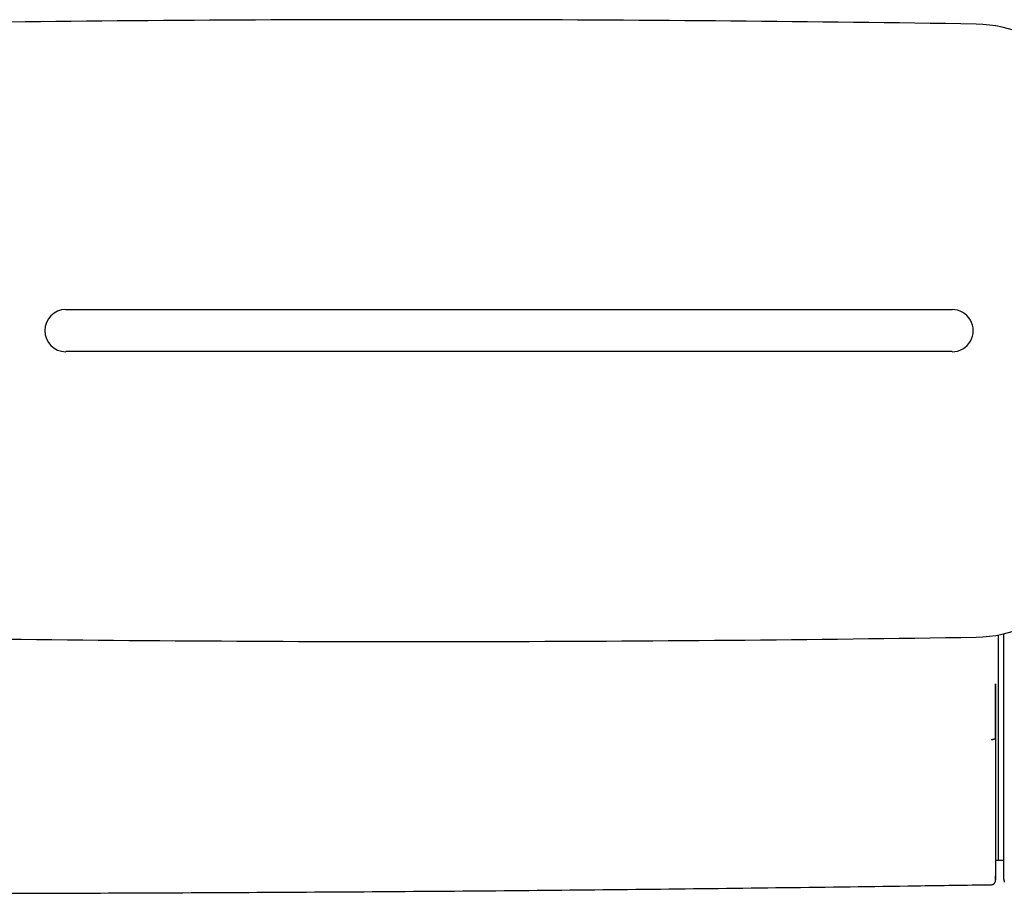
# Model space of a CAD drawing. Header units: millimetres. Extents: x 8 to 866, y 12 to 2084.
# Tile 9 of 98: x 480 to 591, y 935 to 1034. Entities that reach past the tile are written whole.
import ezdxf

# ---------------------------------------------------------------- set-up
doc = ezdxf.new("R2010")
doc.units = ezdxf.units.MM

msp = doc.modelspace()

# ---------------------------------------------------------------- linework, layer by layer
at = {"color": 7, "linetype": 'Continuous', "lineweight": 30}
for p, q in [((485.02, 1001.04), (585.52, 1001.04)), ((585.52, 996.27), (485.02, 996.27)), ((590.72, 964.16), (590.72, 938.62)), ((590.48, 938.62), (590.72, 938.62)), ((590.72, 938.62), (591.33, 938.63))]:
    msp.add_line(p, q, dxfattribs=at)
for centre, radius, start, end in [((524.77, -2966.09), 3999.99, 89.09056, 90.68503), ((588.02, 1018.4), 14.99, 1.1489, 89.0906), ((485.02, 998.65), 2.39, 90, 180), ((585.52, 998.65), 2.39, 269.9998, 89.9999), ((485.02, 998.65), 2.39, 180, 270), ((588.02, 978.9), 14.99, 270.9094, 358.8511), ((524.77, 4963.4), 3999.99, 269.30803, 270.90944), ((-409.31, 958.61), 1000, 358.72453, 358.82018)]:
    msp.add_arc(centre, radius, start, end, dxfattribs=at)
for points, knots in [([(591.33, 964.29), (591.33, 964.05), (591.33, 963.57), (591.33, 962.86), (591.33, 962.15), (591.33, 961.46), (591.33, 960.77), (591.33, 960.1), (591.33, 959.64), (591.33, 959.41)], [0, 0, 0, 0, 0.14911, 0.301414, 0.443533, 0.585743, 0.724303, 0.86211, 1, 1, 1, 1]), ([(591.33, 959.41), (591.33, 959.25), (591.33, 958.92), (591.33, 958.38), (591.33, 958.01), (591.33, 957.81)], [0, 0, 0, 0, 0.307603, 0.612797, 1, 1, 1, 1]), ([(590.44, 952.42), (590.44, 952.42), (590.44, 952.42), (590.44, 952.42), (590.44, 952.42), (590.44, 952.43), (590.44, 952.43), (590.44, 952.44), (590.44, 952.45), (590.44, 952.48), (590.44, 952.53), (590.44, 952.64), (590.44, 952.86), (590.44, 953.18), (590.44, 953.56), (590.44, 953.94), (590.44, 954.32), (590.44, 954.7), (590.44, 955.09), (590.44, 955.43), (590.44, 955.71), (590.44, 955.94), (590.44, 956.17), (590.44, 956.41), (590.44, 956.65), (590.44, 956.9), (590.44, 957.3), (590.44, 957.87), (590.44, 958.36), (590.44, 958.61)], [0, 0, 0, 0, 0.000026, 0.000064, 0.000179, 0.000565, 0.001967, 0.002997, 0.00393, 0.007855, 0.015704, 0.031394, 0.06275, 0.125373, 0.187456, 0.250374, 0.311108, 0.372944, 0.435904, 0.500005, 0.535952, 0.572595, 0.609937, 0.64798, 0.686728, 0.726182, 0.766345, 0.880463, 1, 1, 1, 1]), ([(590.48, 938.02), (590.48, 938.02), (590.48, 938.03), (590.48, 938.06), (590.48, 938.12), (590.48, 938.19), (590.48, 938.26), (590.48, 938.33), (590.48, 938.41), (590.48, 938.49), (590.48, 938.59), (590.48, 938.72), (590.48, 938.89), (590.48, 939.04), (590.48, 939.15), (590.48, 939.23), (590.48, 939.31), (590.48, 939.4), (590.48, 939.49), (590.48, 939.64), (590.48, 939.87), (590.48, 940.2), (590.48, 940.55), (590.48, 940.93), (590.48, 941.33), (590.48, 941.78), (590.48, 942.28), (590.48, 942.83), (590.48, 943.42), (590.48, 944), (590.48, 944.58), (590.48, 945.14), (590.48, 945.73), (590.48, 946.33), (590.48, 946.94), (590.48, 947.61), (590.48, 948.33), (590.48, 949.11), (590.48, 949.91), (590.48, 950.68), (590.48, 951.43), (590.48, 952.14), (590.48, 952.85), (590.48, 953.58), (590.48, 954.32), (590.48, 955.1), (590.48, 955.94), (590.48, 956.83), (590.48, 957.72), (590.48, 958.31), (590.48, 958.61)], [0, 0, 0, 0, 0.020712, 0.041828, 0.062941, 0.084075, 0.09738, 0.110709, 0.124067, 0.137018, 0.148383, 0.167267, 0.186097, 0.204889, 0.212264, 0.219637, 0.227009, 0.23438, 0.241752, 0.249126, 0.27256, 0.295954, 0.319342, 0.342754, 0.366222, 0.389648, 0.417133, 0.444583, 0.472051, 0.499586, 0.522966, 0.546323, 0.569691, 0.5931, 0.616583, 0.639973, 0.667387, 0.694785, 0.722217, 0.749734, 0.773085, 0.796373, 0.81963, 0.842887, 0.866173, 0.889639, 0.917293, 0.944869, 0.97242, 1, 1, 1, 1]), ([(591.33, 957.81), (591.33, 957.56), (591.33, 957.08), (591.33, 956.36), (591.33, 955.63), (591.33, 954.9), (591.33, 954.17), (591.33, 953.44), (591.33, 952.73), (591.33, 952.04), (591.33, 951.34), (591.33, 950.65), (591.33, 949.95), (591.33, 949.24), (591.33, 948.53), (591.33, 947.82), (591.33, 947.13), (591.33, 946.45), (591.33, 945.8), (591.33, 945.17), (591.33, 944.57), (591.33, 943.99), (591.33, 943.43), (591.33, 942.87), (591.33, 942.33), (591.33, 941.8), (591.33, 941.29), (591.33, 940.81), (591.33, 940.35), (591.33, 939.93), (591.33, 939.55), (591.33, 939.19), (591.33, 938.86), (591.33, 938.56), (591.33, 938.28), (591.33, 938.01), (591.33, 937.78), (591.33, 937.57), (591.33, 937.38), (591.33, 937.23), (591.33, 937.1), (591.33, 937), (591.33, 936.93), (591.33, 936.87), (591.33, 936.84), (591.33, 936.84), (591.33, 936.84)], [0, 0, 0, 0, 0.021627, 0.043251, 0.065104, 0.087403, 0.10971, 0.132416, 0.154017, 0.175632, 0.197664, 0.219767, 0.241889, 0.265775, 0.289658, 0.313667, 0.337882, 0.362106, 0.386478, 0.409515, 0.432566, 0.455692, 0.478821, 0.50197, 0.52648, 0.550986, 0.575463, 0.599818, 0.624181, 0.648379, 0.671088, 0.693811, 0.71623, 0.738581, 0.760951, 0.78418, 0.807408, 0.83047, 0.853127, 0.875793, 0.898051, 0.918809, 0.93958, 0.959792, 0.97989, 1, 1, 1, 1]), ([(590.44, 952.42), (590.44, 952.41), (590.44, 952.39), (590.4, 952.36), (590.34, 952.34), (590.26, 952.31), (590.16, 952.3), (590.05, 952.28), (589.97, 952.28), (589.93, 952.28)], [0, 0, 0, 0, 0.131448, 0.271, 0.416012, 0.563115, 0.71544, 0.862103, 1, 1, 1, 1]), ([(590.44, 938.62), (590.44, 938.54), (590.44, 938.33), (590.44, 938.03), (590.44, 937.72), (590.44, 937.47), (590.44, 937.29), (590.44, 937.14), (590.44, 937.01), (590.44, 936.89), (590.44, 936.78), (590.44, 936.69), (590.44, 936.6), (590.44, 936.51), (590.44, 936.44), (590.44, 936.4), (590.44, 936.39)], [0, 0, 0, 0, 0.063461, 0.161546, 0.259793, 0.358343, 0.41712, 0.475745, 0.534249, 0.592663, 0.651015, 0.709338, 0.767661, 0.828214, 0.923437, 1, 1, 1, 1]), ([(591.33, 936.84), (591.34, 936.76), (591.34, 936.61), (591.37, 936.38), (591.41, 936.23), (591.43, 936.15)], [0, 0, 0, 0, 0.329005, 0.662833, 1, 1, 1, 1]), ([(591.34, 936.75), (591.34, 936.74), (591.34, 936.72), (591.34, 936.67), (591.34, 936.62), (591.35, 936.55), (591.36, 936.5), (591.37, 936.47), (591.37, 936.47)], [0, 0, 0, 0, 0.252993, 0.477007, 0.673342, 0.844197, 0.99321, 1, 1, 1, 1]), ([(476.18, 934.87), (476.39, 934.87), (481.57, 934.88), (491.74, 934.91), (506.69, 934.98), (521.64, 935.07), (536.58, 935.19), (551.53, 935.34), (566.47, 935.52), (579.27, 935.69), (587.09, 935.81), (589.93, 935.85)], [0, 0, 0, 0, 0.005432, 0.136818, 0.268204, 0.39959, 0.530974, 0.662358, 0.79374, 0.925121, 1, 1, 1, 1]), ([(589.93, 935.84), (589.97, 935.84), (590.05, 935.85), (590.14, 935.88), (590.2, 935.91), (590.23, 935.94), (590.28, 935.97), (590.33, 936.02), (590.38, 936.11), (590.42, 936.2), (590.44, 936.28), (590.44, 936.33), (590.44, 936.35)], [0, 0, 0, 0, 0.149215, 0.2768, 0.346709, 0.403126, 0.450597, 0.545585, 0.672199, 0.82627, 0.911375, 1, 1, 1, 1])]:
    msp.add_open_spline(points, degree=3, knots=knots, dxfattribs=at)

doc.saveas('drawing.dxf')
